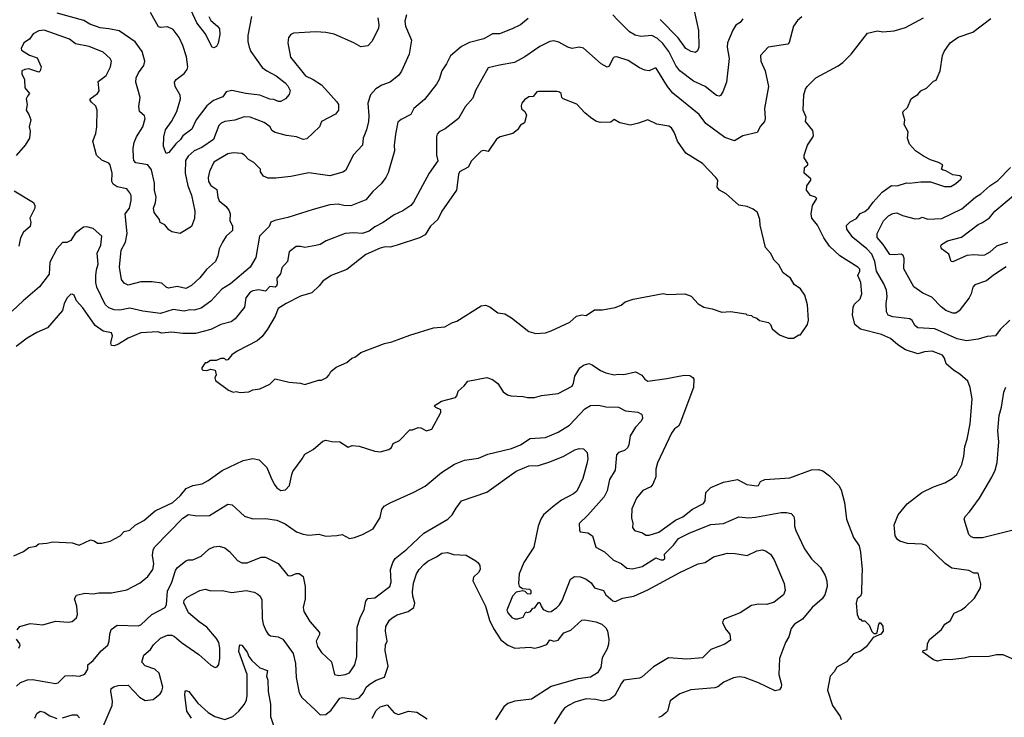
# Model space of a CAD drawing. Extents: x 1771496 to 1971148, y 471553 to 643630.
# Tile 26 of 256: x 1823679 to 1830712, y 517050 to 522031. Entities that reach past the tile are written whole.
import ezdxf

# ---------------------------------------------------------------- set-up
doc = ezdxf.new("R2010")
doc.units = 0

msp = doc.modelspace()

# ---------------------------------------------------------------- linework, layer by layer
at = {"layer": '0CON10XD'}
for points in [[(1825030, 522055), (1825045.3, 522025.3), (1825092.9, 521985), (1825106.7, 521965), (1825107.5, 521925), (1825095.8, 521864.2), (1825085, 521840), (1825065, 521830), (1825053.3, 521835), (1825003.5, 521933.5), (1824945, 522008.1), (1824875, 522158.6)], [(1828495, 522106.7), (1828528.2, 521955), (1828530.6, 521835), (1828520.3, 521809.7), (1828505, 521798), (1828475, 521803.3), (1828436.7, 521825), (1828382.1, 521902.1), (1828253, 522033)], [(1827310.9, 522039.1), (1827256, 521995), (1827196.2, 521965), (1827105, 521930.6), (1827055, 521930), (1826995, 521895.6), (1826892.8, 521867.2), (1826835, 521840), (1826755, 521773.8), (1826727.5, 521715), (1826695, 521666.7), (1826675, 521603.3), (1826655, 521572), (1826569.4, 521460.6), (1826495, 521396.2), (1826472, 521355), (1826405, 521319.6), (1826380.8, 521299.2), (1826362.5, 521215), (1826353.3, 521135), (1826357.1, 521095), (1826312.1, 520937.9), (1826295.5, 520904.5), (1826260.2, 520859.8), (1826201.4, 520805), (1826150.8, 520745), (1826045, 520702.5), (1825995, 520703.9), (1825955, 520714.5), (1825895, 520708.6), (1825775, 520676.9), (1825595, 520618.1), (1825501.9, 520598.1), (1825472.5, 520585), (1825460, 520555), (1825392.5, 520485), (1825365, 520333.3), (1825325.8, 520265), (1825185, 520144.4), (1825124, 520106), (1825045, 520021.1), (1824975, 519971.9), (1824925, 519957.5), (1824895, 519958.6), (1824855, 519949.1), (1824775, 519961.8), (1824685, 519933.8), (1824559.7, 519949.7), (1824465, 519972.1), (1824395, 519956.2), (1824355, 519959.1), (1824315, 519973.5), (1824288.8, 519998.8), (1824230.8, 520120.8), (1824222.9, 520155), (1824223.5, 520205), (1824227.7, 520245), (1824240.3, 520285), (1824232.5, 520365), (1824257.6, 520422.4), (1824265.6, 520485), (1824205, 520539.2), (1824158, 520552), (1824135, 520550.8), (1824075, 520505.7), (1824045, 520454.4), (1824015, 520440), (1823985, 520439.2), (1823943.9, 520396.1), (1823895, 520300), (1823888.9, 520215), (1823820.8, 520125), (1823702.9, 520025), (1823625, 519950)], [(1829265, 522050.6), (1829233.8, 522026.2), (1829207.1, 521985), (1829175, 521867.5), (1829165, 521856.2), (1829025, 521835.4), (1828971.4, 521775), (1828973.6, 521735), (1829004.2, 521665), (1829028.2, 521555), (1828997.7, 521397.7), (1829003.8, 521325), (1828998.8, 521305), (1828969.5, 521270.5), (1828947.5, 521225), (1828845, 521202), (1828785, 521166), (1828715, 521191.1), (1828580.6, 521290.6), (1828531.4, 521355), (1828345, 521506.4), (1828305.5, 521555), (1828225.7, 521685.7), (1828215, 521686), (1828175, 521666), (1828145, 521670), (1828105, 521688.6), (1828025, 521740.9), (1827944.3, 521765.7), (1827925.8, 521764.2), (1827916.2, 521755), (1827890.5, 521699.5), (1827875, 521691.2), (1827832, 521715), (1827705, 521828), (1827675, 521836), (1827625, 521826.2), (1827594.4, 521834.4), (1827530.3, 521870.3), (1827495, 521879.2), (1827465, 521875.7), (1827395, 521840), (1827288, 521765), (1827213.8, 521725), (1827105, 521707.5), (1827025, 521687.5), (1826935, 521526.2), (1826915, 521471.2), (1826861.1, 521408.9), (1826813.7, 521326.3), (1826718.9, 521251.1), (1826675, 521230), (1826660.8, 521215), (1826655.7, 521195), (1826655.6, 521065), (1826665.5, 521024.5), (1826605, 520936), (1826491.2, 520728.8), (1826472, 520705), (1826415, 520666.9), (1826355, 520636.9), (1826275, 520582.2), (1826215, 520551.5), (1826175, 520521.5), (1826125, 520505.6), (1826065, 520509.1), (1826005, 520504.5), (1825867.4, 520452.6), (1825825, 520427.1), (1825795, 520418.1), (1825715, 520405.6), (1825685, 520410.6), (1825655, 520412.5), (1825605, 520373.8), (1825592.7, 520305), (1825551.4, 520258.6), (1825542.8, 520217.2), (1825516.7, 520185), (1825518.7, 520145), (1825512.3, 520127.7), (1825505, 520122.1), (1825465, 520126.1), (1825435, 520092.8), (1825387, 520103), (1825344.3, 520095.7), (1825325.6, 520085), (1825295.5, 520045), (1825285, 519978), (1825218.1, 519895), (1825190, 519875), (1825115, 519855.4), (1825045, 519818.8), (1824935, 519789.6), (1824845, 519790), (1824765, 519799.6), (1824695, 519794), (1824665, 519803.3), (1824545, 519794.7), (1824452.8, 519757.2), (1824385, 519714.6), (1824355, 519702.7), (1824334.6, 519704.6), (1824330.9, 519725), (1824342.3, 519775), (1824335, 519794.4), (1824276.1, 519806.1), (1824218.8, 519848.8), (1824129.4, 519975), (1824084.2, 520024.2), (1824067.5, 520065), (1824055, 520071.1), (1824042.1, 520067.9), (1824017.5, 520045), (1823998, 520005), (1823984.1, 519955.9), (1823878.3, 519831.7), (1823802.1, 519797.9), (1823733.2, 519756.8), (1823655, 519698)], [(1826429.7, 522020.3), (1826435.6, 521985.6), (1826477.1, 521885), (1826461.4, 521785), (1826405.6, 521664.4), (1826386, 521635), (1826324.4, 521585.6), (1826265, 521562.9), (1826222.4, 521537.6), (1826185.8, 521494.2), (1826165.8, 521434.2), (1826173.3, 521345), (1826170.4, 521305), (1826155.3, 521244.7), (1826131.4, 521185), (1826126.9, 521135), (1826063.4, 521066.6), (1826006.2, 520955), (1825987.3, 520942.7), (1825895, 520915.6), (1825745, 520938.6), (1825615, 520911.4), (1825509.5, 520899.5), (1825455, 520900), (1825420, 520915), (1825398.8, 520945), (1825400, 520965), (1825351.7, 521011.7), (1825312.3, 521032.3), (1825284.6, 521064.6), (1825265, 521075.5), (1825205, 521080.5), (1825165, 521073.3), (1825065, 521014.4), (1825033.8, 520946.2), (1825025.5, 520905), (1825027.5, 520875), (1825045, 520848.1), (1825087.8, 520817.8), (1825093.5, 520765), (1825105, 520738), (1825155, 520698), (1825176.3, 520666.3), (1825181.4, 520645), (1825179.4, 520595), (1825198.3, 520558.3), (1825198, 520525), (1825153.6, 520486.4), (1825126.6, 520443.4), (1825104.2, 520395), (1825094.2, 520345.8), (1825078, 520305), (1825012.4, 520247.6), (1824965, 520187.5), (1824907.1, 520132.9), (1824865, 520112.3), (1824805, 520126.6), (1824742.5, 520115), (1824725, 520122.1), (1824695, 520148.9), (1824625, 520159.1), (1824545, 520160), (1824455, 520135.6), (1824425, 520149.2), (1824406.9, 520175), (1824391.3, 520265), (1824404.5, 520385), (1824435, 520442.5), (1824445.7, 520505), (1824432.2, 520645), (1824463.1, 520685), (1824475, 520740), (1824474.3, 520775), (1824466.9, 520795), (1824445, 520822.5), (1824375, 520838.8), (1824346.1, 520856.1), (1824336.4, 520876.4), (1824340, 520935), (1824325.8, 520995), (1824315, 521006), (1824265, 521028.8), (1824226.7, 521065), (1824201.2, 521165), (1824222.5, 521217.5), (1824230.8, 521265), (1824231.9, 521385), (1824223.6, 521413.6), (1824191.5, 521441.5), (1824182, 521455), (1824182.9, 521467.1), (1824235.5, 521504.5), (1824247, 521523), (1824240.3, 521589.7), (1824296.2, 521633.8), (1824326.7, 521695), (1824334.4, 521734.4), (1824324.5, 521754.5), (1824275, 521798.9), (1824175, 521839.6), (1824078.9, 521858.9), (1824035, 521891.2), (1823855, 521955.4), (1823815, 521951.8), (1823775, 521930.9), (1823748.1, 521891.9), (1823708.9, 521865), (1823688.6, 521825), (1823693.3, 521813.3), (1823748.9, 521778.9), (1823805, 521760), (1823833.1, 521695), (1823825, 521666.2), (1823815, 521657.1), (1823745, 521679.2), (1823715, 521676.7), (1823694.3, 521665), (1823694.4, 521645), (1823712.9, 521605), (1823715.7, 521545), (1823750, 521505), (1823734.5, 521485), (1823725.4, 521465), (1823732.5, 521425), (1823724.3, 521385), (1823744.5, 521354.5), (1823759.2, 521315), (1823747.3, 521267.3), (1823753.1, 521235), (1823748.1, 521185), (1823719.4, 521135), (1823655, 521062.5)], [(1826236.1, 522043.9), (1826244.1, 521995), (1826240.9, 521969.1), (1826194.5, 521875.5), (1826165, 521845.7), (1826115, 521836.7), (1826065, 521866.5), (1825925, 521926.7), (1825865, 521939.6), (1825795, 521943.6), (1825635, 521935.7), (1825616.2, 521925), (1825600, 521905), (1825594.3, 521865), (1825614.5, 521764.5), (1825719.8, 521629.8), (1825775.3, 521605.3), (1825835.3, 521565.3), (1825945, 521445.5), (1825955.3, 521425), (1825956.7, 521385), (1825934.5, 521355.5), (1825836, 521305), (1825821.2, 521265), (1825730.2, 521179.8), (1825705, 521176.4), (1825655.8, 521194.2), (1825585, 521203.6), (1825505, 521225.7), (1825481.1, 521241.1), (1825469.2, 521265), (1825425, 521297.5), (1825325, 521334.4), (1825283.6, 521336.4), (1825216.1, 521313.9), (1825145, 521303.5), (1825118.3, 521291.7), (1825100.6, 521275), (1825064.6, 521175), (1824980.4, 521119.6), (1824926.1, 521093.9), (1824882.3, 521057.7), (1824864.6, 521025), (1824861, 520935), (1824880.5, 520845), (1824907.4, 520777.4), (1824930, 520665), (1824928.3, 520611.7), (1824906.4, 520553.6), (1824825, 520503.8), (1824765, 520516.2), (1824745, 520530), (1824715, 520567.5), (1824682.5, 520582.5), (1824676.7, 520605), (1824638.9, 520655), (1824635.5, 520685), (1824649.4, 520725), (1824653.6, 520765), (1824641.5, 520815), (1824642.9, 520865), (1824620.2, 520960.2), (1824593.9, 520993.9), (1824508.2, 521008.2), (1824495.5, 521025), (1824491.1, 521045), (1824488.8, 521115), (1824495.9, 521154.1), (1824512.9, 521195), (1824557.8, 521265), (1824575.8, 521325.8), (1824571.2, 521345), (1824533.8, 521375), (1824531.2, 521411.2), (1824539.4, 521475), (1824523.1, 521535), (1824508.5, 521585), (1824512.2, 521615), (1824528, 521652), (1824566.4, 521703.6), (1824572.9, 521735), (1824554.4, 521805), (1824503.9, 521873.9), (1824390.6, 521950.6), (1824316.9, 521966.9), (1824255, 521972.9), (1824179.5, 521999.5), (1824136.4, 522026.3), (1823947.3, 522077.3)], [(1825335.8, 522055), (1825308.6, 521918.6), (1825309.2, 521875), (1825317.5, 521835), (1825330.8, 521805), (1825410.9, 521690.9), (1825445, 521665.6), (1825511.4, 521631.4), (1825575, 521580.6), (1825595, 521560), (1825610, 521525), (1825602.7, 521497.3), (1825578.8, 521465), (1825545, 521447.1), (1825527.8, 521447.8), (1825495, 521461.4), (1825465, 521463.1), (1825395, 521491.2), (1825295, 521503.6), (1825195, 521526.7), (1825155, 521516.2), (1825129.6, 521480.4), (1825062.9, 521455), (1825015.6, 521415), (1824940, 521315), (1824909.3, 521250.7), (1824845, 521201.4), (1824828.2, 521175), (1824794.4, 521145), (1824745, 521084), (1824725, 521076.7), (1824706, 521125), (1824707.8, 521195), (1824720.4, 521245), (1824763.1, 521305), (1824801.1, 521375), (1824827.9, 521465), (1824825, 521491.2), (1824789.4, 521555), (1824785.7, 521585), (1824796.9, 521605), (1824854, 521646), (1824874.4, 521675), (1824880, 521695), (1824870.5, 521765), (1824843.8, 521846.2), (1824818.6, 521905), (1824775, 521960.8), (1824735, 521980), (1824685, 521974.3), (1824669.7, 521979.7), (1824612.6, 522082.6)], [(1826441.4, 522065), (1826429.7, 522020.3)], [(1828845, 522036.2), (1828825, 522010.8), (1828795, 521992), (1828772.8, 521957.2), (1828734.4, 521865), (1828732.2, 521835), (1828745.6, 521755), (1828726.7, 521585), (1828701.9, 521515), (1828685, 521490), (1828675, 521485.8), (1828655, 521489.2), (1828576, 521555), (1828491.8, 521591.8), (1828395, 521666.4), (1828365, 521704.4), (1828315, 521803.3), (1828271.7, 521861.7), (1828235, 521897.3), (1828195, 521918.2), (1828115, 521910.9), (1828075, 521920.9), (1828035, 521945.5), (1827949.1, 522029.1), (1827915, 522065.8)], [(1830785, 517460), (1830704.1, 517495.9), (1830655, 517495.7), (1830604.2, 517484.2), (1830463, 517483), (1830425, 517472), (1830325, 517460), (1830285, 517463.8), (1830235, 517451.2), (1830205, 517460), (1830130, 517515), (1830131.7, 517528.3), (1830160, 517535), (1830162.5, 517575), (1830177.5, 517605), (1830263.9, 517676.1), (1830286.7, 517715), (1830325, 517740), (1830353.8, 517795), (1830405, 517818.8), (1830435, 517840), (1830499.5, 517900.5), (1830542.5, 517975), (1830543, 518003), (1830525, 518080), (1830495, 518080), (1830459.3, 518099.3), (1830337.5, 518115), (1830288.5, 518148.5), (1830155, 518278), (1830125, 518287.5), (1830021.3, 518291.3), (1829965, 518307.5), (1829949.1, 518319.1), (1829931.4, 518345), (1829924.4, 518425.6), (1829952.9, 518495), (1830017.5, 518575), (1830123.6, 518656.4), (1830205, 518695.7), (1830286.7, 518725), (1830340, 518755), (1830372, 518785), (1830408.6, 518855), (1830423.1, 518915), (1830428.6, 518985), (1830447.1, 519035), (1830467.1, 519145), (1830482.9, 519325), (1830467.5, 519405), (1830450.5, 519450.5), (1830395, 519501.2), (1830349.5, 519529.5), (1830296.7, 519575), (1830284.2, 519615), (1830269.2, 519635), (1830195.4, 519665.4), (1830141.1, 519658.9), (1830095, 519645.8), (1830005, 519673.1), (1829950.2, 519710.2), (1829898.8, 519755), (1829835, 519782.3), (1829685, 519821.5), (1829645, 519855.8), (1829626.4, 519925), (1829631.9, 519978.1), (1829640.6, 519999.4), (1829681.5, 520038.5), (1829694, 520075), (1829687.5, 520155), (1829665.7, 520204.3), (1829679.2, 520235), (1829679.2, 520249.2), (1829666, 520265), (1829535.8, 520345), (1829463.2, 520413.2), (1829423, 520473), (1829378, 520565), (1829336.7, 520615), (1829331.2, 520645), (1829341.2, 520705), (1829372.5, 520755), (1829363.6, 520763.6), (1829327.5, 520775), (1829300, 520815), (1829301.2, 520845), (1829330, 520885), (1829330, 520895), (1829281.2, 520935), (1829283.8, 520975), (1829307.5, 520995), (1829307.5, 521005), (1829282.5, 521045), (1829282.5, 521065), (1829306.7, 521135), (1829345, 521192.5), (1829350, 521205), (1829345, 521240), (1829292.5, 521305), (1829296.7, 521335), (1829276.2, 521385), (1829280, 521495), (1829291.2, 521535), (1829303.3, 521555), (1829366.7, 521615), (1829525, 521700.8), (1829558.8, 521725), (1829618, 521785), (1829735, 521936), (1829805, 521951.4), (1829845, 521944.3), (1829925, 521951.9), (1830005, 521975.7), (1830134, 522045)], [(1830752, 519885), (1830681.8, 519818.2), (1830648, 519775), (1830589.7, 519770.3), (1830525, 519750.5), (1830441.7, 519738.3), (1830375, 519752.3), (1830215, 519823.8), (1830095, 519830.6), (1830074, 519845), (1830053.6, 519883.6), (1830036.4, 519896.4), (1829915, 519908.8), (1829882.3, 519922.3), (1829870, 519945), (1829867.8, 520005), (1829874.6, 520055), (1829870.5, 520100.5), (1829852.1, 520145), (1829799.1, 520235), (1829785.8, 520305), (1829766.5, 520356.5), (1829730.4, 520395), (1829629.6, 520475), (1829587.1, 520535), (1829585, 520561.2), (1829611.7, 520588.3), (1829655, 520612.2), (1829682.8, 520647.2), (1829715, 520661.1), (1829745, 520685.3), (1829775, 520728.5), (1829839.2, 520800.8), (1829905, 520846.4), (1829946.1, 520843.9), (1830014.2, 520865.8), (1830035, 520863.1), (1830115, 520874.2), (1830185, 520872.5), (1830285, 520839.2), (1830329.1, 520840.9), (1830365, 520860.8), (1830403.8, 520895), (1830405, 520906.7), (1830395, 520915.8), (1830344.2, 520924.2), (1830295, 520952), (1830275, 520956.7), (1830263.3, 520965), (1830272.5, 520995), (1830241.7, 521011.7), (1830185, 521030), (1830135, 521056.7), (1830077.5, 521095), (1830035, 521142.5), (1830020, 521185), (1830025, 521230), (1829997, 521283), (1830001.2, 521315), (1829987, 521363), (1829990, 521375), (1830020, 521405), (1830047.5, 521465), (1830057.5, 521475), (1830093, 521497), (1830116.4, 521523.6), (1830155, 521542.5), (1830205, 521592.5), (1830225, 521600), (1830252.5, 521665), (1830270, 521775), (1830282, 521805), (1830324.6, 521865.4), (1830382.8, 521907.2), (1830487.4, 521942.6), (1830615, 522039.2)], [(1825255, 519370), (1825315, 519373.3), (1825345, 519388.8), (1825395, 519396.7), (1825465, 519430), (1825505, 519467.5), (1825603.6, 519443.6), (1825685, 519436.7), (1825715, 519427.5), (1825813.6, 519456.4), (1825835, 519457.5), (1825873, 519477), (1825890, 519495), (1825900.7, 519519.3), (1825939.5, 519550.5), (1826015, 519583.3), (1826052.5, 519615), (1826077.5, 519625), (1826116.1, 519653.9), (1826285, 519720), (1826338.3, 519731.7), (1826465, 519778), (1826635, 519830), (1826715, 519838.8), (1826765, 519866.2), (1826802.3, 519877.7), (1826975, 519988.8), (1827005, 519993.8), (1827038.3, 519981.7), (1827095, 519938.8), (1827145, 519930), (1827192.5, 519902.5), (1827315, 519804.4), (1827365, 519791.5), (1827435, 519795.5), (1827475, 519808.5), (1827608.6, 519871.4), (1827655.8, 519914.2), (1827695, 519924), (1827725, 519920), (1827785, 519960), (1827840.7, 519959.3), (1827933, 519977), (1827975, 519993.3), (1828004.1, 520015.9), (1828060, 520035), (1828275, 520076.2), (1828305, 520070), (1828430, 520075), (1828475, 520057.5), (1828525, 520002.5), (1828565, 519977.5), (1828625, 519967.5), (1828695, 519943.3), (1828755, 519947.5), (1828865, 519930), (1828873, 519923), (1828905, 519920), (1828915, 519910), (1828945, 519900), (1828963.3, 519883.3), (1829028.3, 519868.3), (1829042.5, 519855), (1829053.6, 519823.6), (1829105, 519780), (1829123, 519773), (1829168.3, 519758.3), (1829205, 519757.5), (1829245, 519780), (1829255, 519780), (1829306.1, 519853.9), (1829312.5, 519885), (1829306.7, 519995), (1829287.5, 520065), (1829255, 520110), (1829210.5, 520140.5), (1829185.7, 520185.7), (1829132.7, 520222.7), (1829100.5, 520280.5), (1829067.5, 520315), (1829041.2, 520365), (1829006.7, 520405), (1828968.8, 520565), (1828966.2, 520605), (1828950, 520655), (1828918.3, 520678.3), (1828875, 520696.7), (1828815, 520706.7), (1828725, 520787.5), (1828677.5, 520815), (1828661.2, 520835), (1828666, 520885), (1828651.2, 520905), (1828555, 521003.8), (1828437.4, 521077.4), (1828376.5, 521165), (1828355, 521223.3), (1828335, 521258.8), (1828315, 521272), (1828230, 521285), (1828166.2, 521316.2), (1828098.5, 521291.5), (1828040.9, 521279.1), (1827965.6, 521295.6), (1827925, 521318.8), (1827901.2, 521298.8), (1827825, 521296.7), (1827795, 521306.2), (1827755, 521333.8), (1827715, 521366.2), (1827658.3, 521428.3), (1827561.2, 521465), (1827551.2, 521475), (1827546.7, 521505), (1827535, 521513.8), (1827515, 521518.8), (1827385, 521518.8), (1827373.3, 521515), (1827346.1, 521483.9), (1827315, 521480), (1827285, 521460), (1827266.7, 521435), (1827260, 521415), (1827263.3, 521395), (1827286.7, 521375), (1827298.3, 521348.3), (1827285, 521293.8), (1827255, 521278), (1827235.5, 521244.5), (1827201.2, 521218.8), (1827110, 521195), (1827085, 521177.5), (1827025, 521090), (1826995, 521096.7), (1826975, 521093.3), (1826905, 521022.5), (1826882.7, 520977.3), (1826821.2, 520945), (1826812.5, 520925), (1826799.2, 520815), (1826694.4, 520665), (1826666.2, 520603.8), (1826614.1, 520555.9), (1826574.7, 520495.3), (1826535.9, 520474.1), (1826375, 520421.6), (1826325, 520408.2), (1826288.4, 520408.4), (1826255, 520399.4), (1826151.1, 520355), (1826015, 520248.1), (1825905, 520205.6), (1825843.3, 520165), (1825819.3, 520130.7), (1825765, 520080), (1825685, 520057.5), (1825582.5, 520005), (1825525, 519970), (1825504, 519915), (1825448.9, 519821.1), (1825411.3, 519768.7), (1825375, 519738), (1825232.5, 519665), (1825195, 519637.5), (1825165, 519602.5), (1825155, 519600), (1825141.7, 519611.7), (1825115, 519612.5), (1825081.7, 519598.3), (1825043, 519597), (1825015, 519580), (1825005, 519580), (1824980, 519545), (1824980, 519535), (1824988.3, 519528.3), (1825015, 519527.5), (1825045, 519536.7), (1825075, 519530), (1825082.5, 519495), (1825072.5, 519475), (1825077.5, 519455), (1825170, 519385), (1825205, 519372.5), (1825225, 519376.7), (1825255, 519370)], [(1830294.7, 519954.7), (1830260.2, 519980.2), (1830195, 520051.1), (1830129.7, 520079.7), (1830065, 520124), (1829995, 520253.3), (1829995.3, 520325.3), (1829988.3, 520348.3), (1829975, 520357.8), (1829925, 520351.2), (1829893.3, 520355), (1829846, 520426), (1829803.6, 520475), (1829802.7, 520505), (1829848.9, 520595), (1829885, 520631.5), (1829915, 520648.5), (1829945, 520653.3), (1829985, 520633.5), (1830075, 520608.9), (1830105, 520611.9), (1830125, 520621.9), (1830165, 520606.7), (1830265, 520612.7), (1830409.3, 520680.7), (1830506.7, 520763.3), (1830545, 520788.5), (1830608.9, 520845), (1830665, 520883.6), (1830755, 520976.9)], [(1823639.7, 520809.7), (1823777.5, 520725), (1823786.7, 520705), (1823786.2, 520685), (1823752, 520615), (1823758.8, 520585), (1823753.8, 520555), (1823706, 520515), (1823685, 520472.5), (1823672, 520415)], [(1830735, 520440.8), (1830655.7, 520415), (1830609.3, 520370.7), (1830569.5, 520350.5), (1830555, 520346.9), (1830495, 520352.9), (1830445, 520346.7), (1830345, 520301.2), (1830332.5, 520305), (1830316.4, 520356.4), (1830262.5, 520395), (1830257.5, 520415), (1830263.3, 520425), (1830305, 520451.5), (1830405, 520478.5), (1830525, 520569.6), (1830555.8, 520584.2), (1830605, 520616.7), (1830644.8, 520665.2), (1830791.5, 520788.5)], [(1830725, 520265.5), (1830635, 520207.8), (1830585, 520166.9), (1830501.7, 520138.3), (1830487.4, 520122.6), (1830475.6, 520075), (1830461.1, 520045), (1830388.6, 519951.4), (1830365, 519936.7), (1830345, 519935.5), (1830294.7, 519954.7)], [(1823636.4, 518203.6), (1823706.1, 518233.9), (1823745, 518263.3), (1823795, 518273.3), (1823815, 518290), (1823873.9, 518293.9), (1823915, 518302), (1824055, 518296.7), (1824105, 518280), (1824185, 518316.7), (1824210.7, 518310.7), (1824235, 518293.3), (1824265, 518293.3), (1824325, 518307.5), (1824397.5, 518345), (1824425, 518376.7), (1824465, 518386.2), (1824505, 518422), (1824566, 518455), (1824645.9, 518524.1), (1824774, 518585), (1824827.1, 518635), (1824868.8, 518685), (1824915, 518705.5), (1824982.6, 518717.4), (1825025, 518740), (1825125, 518813.1), (1825275.5, 518884.5), (1825345, 518899.2), (1825389.7, 518889.7), (1825445, 518833.3), (1825474, 518765), (1825496, 518715), (1825515, 518688.6), (1825545, 518668.9), (1825576.6, 518673.4), (1825606, 518705), (1825622, 518785), (1825631.2, 518805), (1825697.5, 518895), (1825715, 518928.8), (1825775, 518962.5), (1825845, 519022), (1825865, 519030), (1825909.3, 519019.3), (1825965, 519018), (1826025, 518980), (1826055, 518990), (1826105, 518986), (1826215, 518950.8), (1826255, 518946.9), (1826315, 518962.9), (1826333.6, 518976.4), (1826346, 519005), (1826392.9, 519027.1), (1826465, 519102.5), (1826485, 519103.3), (1826525, 519118.8), (1826545, 519116.2), (1826585, 519096.2), (1826622.3, 519107.7), (1826687, 519227), (1826687.5, 519245), (1826651.7, 519261.7), (1826640, 519275), (1826692.7, 519307.3), (1826792.5, 519332.5), (1826802.5, 519345), (1826811.7, 519378.3), (1826853.9, 519416.1), (1826879.3, 519450.7), (1827015, 519476.7), (1827055, 519462.5), (1827095, 519432.5), (1827132.5, 519375), (1827163.2, 519353.2), (1827187.5, 519345), (1827275, 519340), (1827305, 519332.7), (1827355, 519334.5), (1827405, 519348.6), (1827525, 519361.4), (1827625, 519414), (1827635.7, 519435), (1827644.2, 519485), (1827680, 519545), (1827705.7, 519564.3), (1827744.4, 519575.6), (1827767.8, 519567.8), (1827826.4, 519526.4), (1827865, 519509.5), (1827924.5, 519494.5), (1827955, 519500.4), (1827995, 519497.5), (1828076.4, 519516.4), (1828122.7, 519492.7), (1828145, 519464), (1828165, 519450), (1828300.2, 519469.8), (1828425, 519492.9), (1828465, 519490.8), (1828487, 519477), (1828494, 519465), (1828491.9, 519405), (1828393.8, 519146.2), (1828385, 519130), (1828355, 519110), (1828335, 519080), (1828235, 518867.5), (1828223, 518823), (1828221.7, 518768.3), (1828202.5, 518715), (1828187.5, 518695), (1828129.7, 518670.3), (1828084, 518615), (1828051.7, 518538.3), (1828048, 518475), (1828058.6, 518435), (1828056.5, 518405), (1828069.4, 518385), (1828126.6, 518366.6), (1828151.7, 518351.7), (1828175, 518349.6), (1828245, 518373.3), (1828362.4, 518457.6), (1828415, 518482.7)], [(1830765, 518383.5), (1830555, 518332.7), (1830495, 518331.1), (1830475, 518338.6), (1830458.6, 518355), (1830425.8, 518465), (1830432, 518485), (1830463.7, 518516.3), (1830535, 518614), (1830622.2, 518765), (1830645.5, 518815), (1830661.1, 518868.9), (1830672.4, 519017.6), (1830666.5, 519095), (1830674.5, 519205), (1830691.1, 519265), (1830708.3, 519371.7), (1830723.6, 519406.4)], [(1823661.2, 517675), (1823681.2, 517698.8), (1823755, 517719.2), (1823845, 517710.8), (1823935, 517737.5), (1824025, 517730), (1824055, 517734), (1824085, 517761.2), (1824092.5, 517785), (1824087.1, 517845), (1824070.8, 517895), (1824085, 517921.2), (1824145, 517937.5), (1824205, 517931.9), (1824245, 517940), (1824335, 517939.4), (1824445, 517961.4), (1824540.3, 518009.7), (1824594.2, 518055), (1824630.6, 518105), (1824637.1, 518145), (1824627.9, 518205), (1824633.6, 518245), (1824643.4, 518266.6), (1824845, 518471.5), (1824885, 518498.2), (1824945, 518487.8), (1825035, 518491.4), (1825165, 518572.9), (1825196.3, 518566.3), (1825285.7, 518485.7), (1825345, 518466.2), (1825435, 518469.2), (1825515, 518457.5), (1825575, 518432), (1825656.2, 518375), (1825705, 518356.9), (1825745, 518350.6), (1825815, 518358.9), (1825865, 518342.9), (1825945, 518348), (1825983.6, 518356.4), (1826035, 518326.2), (1826070, 518335), (1826127.5, 518355), (1826203.3, 518395), (1826253.9, 518476.1), (1826265.9, 518534.1), (1826283.2, 518556.8), (1826325, 518581.4), (1826495, 518656.9), (1826575, 518701.4), (1826691.1, 518798.9), (1826785, 518856.7), (1826855, 518885.6), (1826955, 518900), (1827021.8, 518928.2), (1827191.4, 518968.6), (1827255.4, 518994.6), (1827325, 519041.1), (1827435, 519047.1), (1827524.2, 519085), (1827605, 519136.7), (1827715, 519253.1), (1827755, 519275.5), (1827815, 519280), (1827865, 519267.8), (1827955, 519264.2), (1828005, 519237.5), (1828095, 519229.2), (1828120, 519215), (1828126.2, 519205), (1828128, 519185), (1828118.6, 519165), (1828078, 519122), (1828040.2, 519059.8), (1828029.5, 518995), (1828020, 518975), (1827998.8, 518955), (1827955, 518940.9), (1827940.9, 518925), (1827932.1, 518815), (1827892.7, 518747.2), (1827875, 518666.7), (1827854.4, 518625), (1827737.6, 518492.4), (1827674, 518435), (1827676.4, 518386.4), (1827682.5, 518375), (1827737.4, 518367.4), (1827771.2, 518345), (1827795, 518264), (1827855, 518230.8), (1827921.1, 518171.1), (1827975, 518147.5), (1828015, 518114.4), (1828055, 518109.4), (1828125, 518126.9), (1828222.1, 518187.9), (1828257.5, 518175), (1828276.2, 518175), (1828286, 518185), (1828284.2, 518215.8), (1828349.7, 518280.3), (1828385, 518327.5), (1828465, 518367.3), (1828615, 518426.2), (1828705.4, 518434.6), (1828815, 518482.5), (1828885, 518474.3), (1828935, 518478.2), (1829117.9, 518512.1), (1829155, 518513.1), (1829190, 518505), (1829208, 518485), (1829214.1, 518455.9), (1829214.3, 518415), (1829222.5, 518385), (1829285, 518253.3), (1829335, 518182), (1829399.1, 518119.1), (1829431.7, 518061.7), (1829443.1, 518025), (1829446.9, 517985), (1829430, 517925), (1829409.6, 517895), (1829338.9, 517835), (1829269.7, 517750.3), (1829212.5, 517715), (1829190, 517685), (1829172.5, 517625), (1829150, 517585), (1829105, 517470), (1829100.8, 517355), (1829119.2, 517285), (1829118.8, 517265), (1829105, 517246.7), (1829075, 517239.2), (1828955, 517297.5), (1828855, 517335.6), (1828818.7, 517338.7), (1828777.2, 517332.8), (1828708.5, 517301.5), (1828665, 517267.8), (1828645, 517260), (1828472.7, 517247.3), (1828395, 517218.8), (1828325, 517167.5), (1828306.7, 517095), (1828295, 517082.5), (1828265, 517057.5), (1828241.2, 517048.8)], [(1825595, 518063.8), (1825615, 518060), (1825655, 518076), (1825675, 518076.2), (1825703.8, 518055), (1825719.2, 517985), (1825718.6, 517895), (1825704.2, 517835), (1825707.5, 517805), (1825752.2, 517735), (1825820.4, 517655), (1825819.5, 517640.5), (1825797.3, 517595), (1825805.7, 517555), (1825835, 517514), (1825905.4, 517445.4), (1825927.5, 517355), (1825958, 517348), (1826005, 517355.3), (1826035, 517367.3), (1826073.3, 517425), (1826086.9, 517485), (1826088.9, 517695), (1826110.6, 517759.4), (1826140.2, 517819.8), (1826150.8, 517879.2), (1826165, 517898.6), (1826215, 517904.4), (1826322, 517985), (1826332.5, 518015), (1826327.5, 518105), (1826344.6, 518155), (1826361.9, 518185), (1826445, 518250.6), (1826565.7, 518364.3), (1826738, 518465), (1826767.5, 518495), (1826795.5, 518544.5), (1826835, 518596.2), (1827015, 518658.9), (1827225, 518808.8), (1827315.2, 518844.8), (1827385, 518848.5), (1827466.7, 518875), (1827565, 518914.4), (1827645, 518960), (1827675, 518969.2), (1827705, 518966.2), (1827731.7, 518941.7), (1827737.5, 518895), (1827729.1, 518860.9), (1827701.8, 518755), (1827658.9, 518665), (1827635.6, 518645), (1827548.9, 518601.1), (1827486.2, 518553.8), (1827420.8, 518495), (1827401.1, 518465), (1827381.5, 518415), (1827351.4, 518265), (1827280, 518155), (1827245.6, 518075), (1827241.4, 518005), (1827246.8, 517986.8), (1827270, 517970), (1827320, 517965), (1827330, 517955), (1827330, 517935), (1827325, 517930), (1827305, 517932.5), (1827288.8, 517948.8), (1827273.6, 517953.6), (1827225, 517943.1), (1827200, 517915), (1827159.2, 517815), (1827165, 517795.8), (1827195, 517762.9), (1827215, 517753.6), (1827237, 517753), (1827275.7, 517765), (1827295, 517802.5), (1827305, 517798.8), (1827326.7, 517805), (1827345, 517830), (1827358.3, 517831.7), (1827385, 517870), (1827395, 517870), (1827403.3, 517845), (1827419.2, 517819.2), (1827455, 517802.5), (1827475, 517806.2), (1827515, 517833.8), (1827535, 517853.8), (1827552.9, 517885), (1827613.3, 518036.7), (1827642.5, 518055), (1827685, 518054.3), (1827725, 518035.7), (1827759.8, 518009.8), (1827785, 517974.6), (1827850, 517955), (1827866, 517925), (1827915, 517882.9), (1827935, 517878.1), (1827985, 517900), (1828065, 517915.6), (1828165, 517959.7), (1828393.1, 518085), (1828525, 518146.1), (1828575, 518155.6), (1828635, 518196.2), (1828735, 518221.5), (1828790.3, 518219.7), (1828875, 518206.7), (1828945, 518240), (1828984.1, 518245.9), (1829005, 518240), (1829040.8, 518215), (1829068.1, 518175), (1829138.6, 518005), (1829145.8, 517955), (1829134, 517925), (1829067, 517873), (1829015, 517855.4), (1828955, 517857.5), (1828905, 517849.1), (1828825, 517795.5), (1828715, 517754), (1828704.2, 517745), (1828700, 517725), (1828725.9, 517675.9), (1828752, 517645), (1828755, 517600), (1828715, 517572.9), (1828615, 517534.2), (1828555.8, 517475), (1828445, 517465.3), (1828313.8, 517475), (1828205, 517411.8), (1828125, 517338.5), (1828105, 517329.6), (1827995, 517314.4), (1827977.3, 517295), (1827929.5, 517205), (1827895, 517177.1), (1827846.4, 517166.4), (1827795, 517178.1), (1827725, 517182.2), (1827645, 517157.8), (1827600, 517135), (1827570, 517115), (1827554, 517095), (1827495.9, 517004.1)], [(1828415, 518482.7), (1828485, 518535.4), (1828564.2, 518575.8), (1828576.2, 518595), (1828580, 518655), (1828615, 518690), (1828705, 518729.2), (1828805, 518748), (1828872.7, 518712.7), (1828945, 518702), (1828956.7, 518705), (1828971.2, 518735), (1829001.3, 518748.7), (1829179.7, 518760.3), (1829335, 518818.1), (1829385, 518818.6), (1829415, 518810), (1829464, 518775), (1829530.8, 518705), (1829547.5, 518675), (1829570, 518585), (1829583.8, 518465), (1829633.8, 518335), (1829673.9, 518273.9), (1829685, 518230), (1829695.7, 518105), (1829692.9, 518055), (1829692.5, 517935), (1829684, 517915), (1829661.4, 517895), (1829652.9, 517865), (1829660, 517785), (1829675, 517750), (1829685, 517750), (1829695, 517740), (1829715, 517740), (1829747, 517707), (1829765, 517662.5), (1829779.3, 517649.3), (1829795, 517647.5), (1829803.8, 517656.2), (1829814.3, 517715.7), (1829825, 517727.5), (1829845, 517700), (1829847.5, 517665), (1829830, 517645), (1829775, 517620), (1829725, 517552.5), (1829685, 517522.5), (1829635, 517502.5), (1829585, 517447.5), (1829515, 517407.5), (1829497.5, 517375), (1829467.5, 517345), (1829450, 517245), (1829483.8, 517135), (1829540, 517055), (1829547.5, 517035)], [(1823656.7, 517273.3), (1823685, 517299.4), (1823735, 517317.8), (1823771.3, 517321.3), (1823935, 517290.8), (1823955, 517296), (1824005, 517345.8), (1824055, 517349.4), (1824105.6, 517344.4), (1824145, 517357.5), (1824165, 517393.3), (1824165.6, 517425), (1824203.5, 517456.5), (1824260, 517525), (1824308.6, 517565), (1824318.5, 517595), (1824322.5, 517645), (1824332.3, 517677.7), (1824375, 517709.2), (1824524.5, 517704.5), (1824545, 517710), (1824622.9, 517785), (1824717.5, 517835), (1824728.2, 517855), (1824735, 517950), (1824766.6, 518015), (1824791.8, 518098.2), (1824805, 518117.5), (1824865, 518167.1), (1824885, 518174.3), (1824915, 518174.2), (1824975, 518201.9), (1825030.2, 518249.8), (1825065, 518266.9), (1825105, 518272.9), (1825145, 518259.2), (1825177.5, 518235), (1825235, 518169.2), (1825265, 518152.9), (1825305, 518154.4), (1825405, 518193.1), (1825435, 518192.9), (1825525, 518148.6), (1825595, 518063.8)], [(1824275.4, 516985), (1824340.8, 517135), (1824342.3, 517165), (1824330.8, 517235), (1824333.6, 517255), (1824351, 517269), (1824382.6, 517277.4), (1824455, 517280), (1824534.3, 517195), (1824575, 517171.2), (1824633.6, 517176.4), (1824681.7, 517218.3), (1824695, 517237.5), (1824702.5, 517265), (1824674.4, 517365), (1824644, 517394), (1824575, 517418.1), (1824552, 517445), (1824565.8, 517495), (1824612.5, 517535), (1824635, 517567.5), (1824684.7, 517615.3), (1824735, 517635.6), (1824765, 517635.6), (1824785, 517626.9), (1824834.7, 517584.7), (1824958.6, 517498.6), (1825045, 517422), (1825075, 517406), (1825090.5, 517409.5), (1825102.3, 517427.7), (1825108.3, 517471.7), (1825109.6, 517545), (1825101.8, 517585), (1825085, 517613.1), (1825015, 517694.4), (1824961.1, 517731.1), (1824885, 517795.3), (1824852, 517868), (1824855, 517886.9), (1824875, 517908.1), (1824965, 517956.5), (1825005, 517965.6), (1825045, 517952.5), (1825125, 517956.5), (1825195, 517940.4), (1825296.3, 517956.3), (1825355, 517944.4), (1825380.3, 517930.3), (1825395.8, 517915), (1825408.7, 517888.7), (1825411.4, 517755), (1825417.1, 517715), (1825439.2, 517665), (1825453.4, 517643.4), (1825470.9, 517630.9), (1825525, 517624.4), (1825559.3, 517609.3), (1825632.9, 517505), (1825648.2, 517435), (1825654.4, 517334.4), (1825674.3, 517225), (1825695, 517192), (1825791.5, 517101.5), (1825825, 517068), (1825865, 517070.6), (1825905, 517100.5), (1825965, 517185.8), (1825985, 517192.9), (1826065, 517180.6), (1826105, 517190), (1826135, 517224.2), (1826154.4, 517265), (1826181.3, 517288.7), (1826225, 517314.5), (1826285, 517335.8), (1826310.4, 517415), (1826290.4, 517525), (1826292.3, 517567.7), (1826304, 517595), (1826291.6, 517665), (1826295, 517697.5), (1826321.1, 517745), (1826338.7, 517761.3), (1826375, 517782.9), (1826455, 517806.9), (1826495, 517833.8), (1826501.5, 517865), (1826487.2, 517915), (1826485.8, 517945), (1826492, 518008), (1826513.8, 518075), (1826531.8, 518105), (1826565, 518141.5), (1826595, 518164.5), (1826655, 518195.6), (1826695, 518221.8), (1826735, 518227.1), (1826777, 518213), (1826867, 518207), (1826937.3, 518167.3), (1826952.7, 518152.7), (1826966.2, 518135), (1826968, 518105), (1826956.2, 518085), (1826920.3, 518049.7), (1826916.7, 518025), (1827005.4, 517845), (1827033.8, 517745), (1827063.5, 517683.5), (1827115, 517603.3), (1827165, 517565.7), (1827214.6, 517544.6), (1827325, 517550), (1827355, 517544.6), (1827389.5, 517550.5), (1827445, 517570.5), (1827465, 517603.3), (1827495, 517592.9), (1827525, 517600.4), (1827565, 517652.4), (1827615, 517672.7), (1827695, 517744), (1827715, 517745.7), (1827795, 517730.8), (1827837.5, 517715), (1827865, 517690), (1827876.6, 517666.6), (1827886.2, 517605), (1827885, 517572.5), (1827875, 517538.8), (1827840, 517475), (1827829.6, 517405), (1827805, 517367.8), (1827755, 517336.5), (1827665, 517325.6), (1827475, 517269.5), (1827335, 517179.5), (1827215, 517165.2), (1827165, 517148.1), (1827138, 517125), (1827078.6, 517031.4)], [(1823673.3, 517545), (1823683.3, 517565), (1823681.2, 517575), (1823657.3, 517607.3)], [(1824906.2, 517045), (1824872.2, 517095), (1824858.8, 517211.2), (1824861.2, 517235), (1824865, 517242.5), (1824888, 517235), (1824950.9, 517150.9), (1825025.4, 517085.4), (1825073.8, 517055), (1825145, 517033.6), (1825202, 517055), (1825245, 517093.3), (1825286, 517145), (1825298.9, 517175), (1825303.5, 517206.5), (1825303.6, 517355), (1825245, 517520), (1825248.8, 517561.2), (1825255, 517567.5), (1825265, 517565.6), (1825305, 517516.2), (1825315.5, 517485), (1825336.4, 517456.4), (1825395, 517403.6), (1825448.8, 517385), (1825442.2, 517345), (1825450.8, 517315), (1825453.9, 517233.9), (1825471.3, 517145), (1825470.5, 517055), (1825493.5, 516985)], [(1826195.7, 517045), (1826225, 517099.3), (1826255, 517124.6), (1826305, 517138.8), (1826353.1, 517083.1), (1826385, 517069.6), (1826456.7, 517093.3), (1826515, 517087.4), (1826589.8, 517039.8)], [(1823788.2, 517045), (1823802.7, 517077.3), (1823825, 517093.5), (1823855, 517087.9), (1823895, 517060.4), (1823945, 517042.5)], [(1823985, 517046.4), (1824055, 517067.8), (1824086.8, 517066.8), (1824107.2, 517047.2)]]:
    msp.add_lwpolyline(points, dxfattribs=at)

doc.saveas('drawing.dxf')
